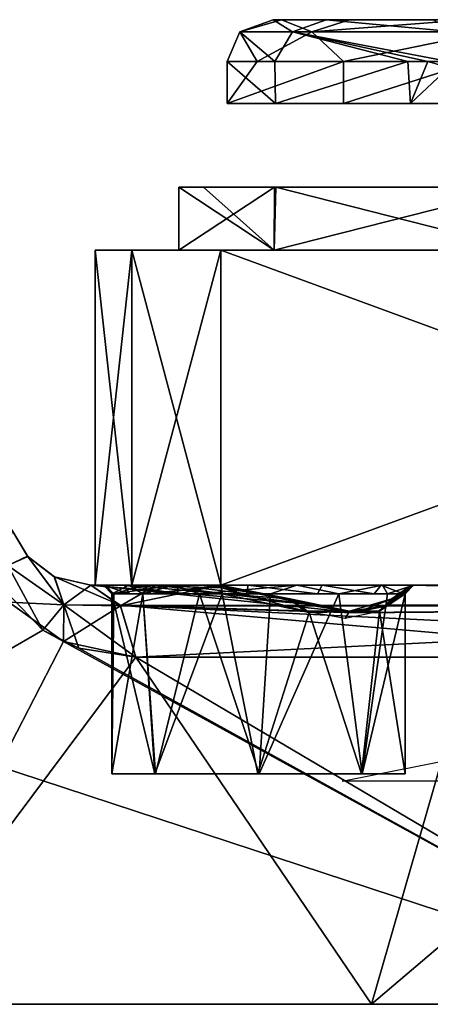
# Model space of a CAD drawing. Header units: inches. Extents: x -5.2 to 5.1, y -2.7 to 6.1.
# Tile 68 of 72: x 1.862 to 2.248, y 5.054 to 5.979. Entities that reach past the tile are written whole.
import ezdxf

# ---------------------------------------------------------------- set-up
doc = ezdxf.new("R2010")
doc.units = ezdxf.units.IN
doc.header["$LTSCALE"] = 52.148148
doc.header["$MEASUREMENT"] = 0
for name, color, linetype in [('397', 7, 'CONTINUOUS'), ('401', 7, 'CONTINUOUS'), ('402', 7, 'CONTINUOUS'), ('403', 7, 'CONTINUOUS'), ('404', 7, 'CONTINUOUS'), ('405', 7, 'CONTINUOUS'), ('412', 7, 'CONTINUOUS'), ('413', 7, 'CONTINUOUS'), ('414', 7, 'CONTINUOUS'), ('419', 7, 'CONTINUOUS'), ('420', 7, 'CONTINUOUS'), ('447', 7, 'CONTINUOUS'), ('452', 7, 'CONTINUOUS'), ('453', 7, 'CONTINUOUS'), ('454', 7, 'CONTINUOUS'), ('585', 7, 'CONTINUOUS'), ('586', 7, 'CONTINUOUS'), ('587', 7, 'CONTINUOUS'), ('591', 7, 'CONTINUOUS'), ('593', 7, 'CONTINUOUS'), ('609', 7, 'CONTINUOUS'), ('611', 7, 'CONTINUOUS'), ('612', 7, 'CONTINUOUS'), ('817', 7, 'CONTINUOUS'), ('819', 7, 'CONTINUOUS'), ('820', 7, 'CONTINUOUS'), ('821', 7, 'CONTINUOUS'), ('822', 7, 'CONTINUOUS'), ('823', 7, 'CONTINUOUS')]:
    doc.layers.add(name, color=color, linetype=linetype)

msp = doc.modelspace()

# ---------------------------------------------------------------- linework, layer by layer
at = {"layer": '397', "linetype": 'Continuous'}
for points in [[(1.90356, 5.39476, -3.10415), (1.72766, 5.05394, -3.26102), (1.8521, 5.43189, -3.12891), (1.90356, 5.39476, -3.10415)], [(1.9713, 5.38011, -3.06408), (1.72766, 5.05394, -3.26102), (1.90356, 5.39476, -3.10415), (1.9713, 5.38011, -3.06408)], [(2.1929, 5.05394, -2.96818), (1.72766, 5.05394, -3.26102), (1.9713, 5.38011, -3.06408), (2.1929, 5.05394, -2.96818)], [(2.28684, 5.38011, -2.83637), (2.1929, 5.05394, -2.96818), (1.9713, 5.38011, -3.06408), (2.28684, 5.38011, -2.83637)], [(2.60949, 5.05394, -2.60949), (2.1929, 5.05394, -2.96818), (2.5763, 5.38011, -2.5763), (2.60949, 5.05394, -2.60949)], [(2.5763, 5.38011, -2.5763), (2.1929, 5.05394, -2.96818), (2.28684, 5.38011, -2.83637), (2.5763, 5.38011, -2.5763)]]:
    msp.add_3dface(points, dxfattribs=at)
at = {"layer": '401', "linetype": 'Continuous'}
for points in [[(1.92913, 5.44764, -2.99854), (1.99033, 5.44764, -2.95827), (1.95705, 5.42837, -3.04194), (1.92913, 5.44764, -2.99854)], [(2.05068, 5.44764, -2.91676), (2.13854, 5.42852, -2.917), (1.95705, 5.42837, -3.04194), (2.05068, 5.44764, -2.91676)], [(1.99033, 5.44764, -2.95827), (2.05068, 5.44764, -2.91676), (1.95705, 5.42837, -3.04194), (1.99033, 5.44764, -2.95827)], [(2.20921, 5.4292, -2.86283), (2.2322, 5.44764, -2.78029), (2.94635, 5.4284, -2.09814), (2.20921, 5.4292, -2.86283)], [(2.94635, 5.4284, -2.09814), (2.2322, 5.44764, -2.78029), (2.96888, 5.44764, -1.97446), (2.94635, 5.4284, -2.09814)], [(2.13854, 5.42852, -2.917), (2.1782, 5.42193, -2.89597), (1.95705, 5.42837, -3.04194), (2.13854, 5.42852, -2.917)], [(2.94635, 5.4284, -2.09814), (1.9713, 5.38011, -3.06408), (1.95705, 5.42837, -3.04194), (2.94635, 5.4284, -2.09814)], [(1.95705, 5.42837, -3.04194), (2.1782, 5.42193, -2.89597), (2.94635, 5.4284, -2.09814), (1.95705, 5.42837, -3.04194)], [(2.28684, 5.38011, -2.83637), (1.9713, 5.38011, -3.06408), (2.94635, 5.4284, -2.09814), (2.28684, 5.38011, -2.83637)], [(2.1782, 5.42193, -2.89597), (2.20921, 5.4292, -2.86283), (2.94635, 5.4284, -2.09814), (2.1782, 5.42193, -2.89597)]]:
    msp.add_3dface(points, dxfattribs=at)
at = {"layer": '402', "linetype": 'Continuous'}
for points in [[(2.13854, 5.42852, -2.917), (2.05068, 5.44764, -2.91676), (2.11598, 5.43502, -2.91462), (2.13854, 5.42852, -2.917)], [(2.11598, 5.43502, -2.91462), (2.05068, 5.44764, -2.91676), (2.05203, 5.44542, -2.91145), (2.11598, 5.43502, -2.91462)], [(2.11598, 5.43502, -2.91462), (2.05203, 5.44542, -2.91145), (2.13435, 5.42209, -2.90485), (2.11598, 5.43502, -2.91462)], [(2.05262, 5.43976, -2.90913), (2.13435, 5.42209, -2.90485), (2.05203, 5.44542, -2.91145), (2.05262, 5.43976, -2.90913)], [(2.2322, 5.44764, -2.78029), (2.20921, 5.4292, -2.86283), (2.2288, 5.44686, -2.78018), (2.2322, 5.44764, -2.78029)], [(2.2288, 5.44686, -2.78018), (2.20921, 5.4292, -2.86283), (2.21201, 5.43503, -2.84242), (2.2288, 5.44686, -2.78018)], [(2.2288, 5.44686, -2.78018), (2.21201, 5.43503, -2.84242), (2.22433, 5.43976, -2.78004), (2.2288, 5.44686, -2.78018)], [(2.172, 5.42339, -2.88915), (2.13854, 5.42852, -2.917), (2.11598, 5.43502, -2.91462), (2.172, 5.42339, -2.88915)], [(2.172, 5.42339, -2.88915), (2.11598, 5.43502, -2.91462), (2.13435, 5.42209, -2.90485), (2.172, 5.42339, -2.88915)], [(2.21201, 5.43503, -2.84242), (2.1782, 5.42193, -2.89597), (2.172, 5.42339, -2.88915), (2.21201, 5.43503, -2.84242)], [(2.21201, 5.43503, -2.84242), (2.172, 5.42339, -2.88915), (2.2003, 5.42337, -2.85346), (2.21201, 5.43503, -2.84242)], [(2.20921, 5.4292, -2.86283), (2.1782, 5.42193, -2.89597), (2.21201, 5.43503, -2.84242), (2.20921, 5.4292, -2.86283)], [(2.22433, 5.43976, -2.78004), (2.21201, 5.43503, -2.84242), (2.2003, 5.42337, -2.85346), (2.22433, 5.43976, -2.78004)], [(2.2003, 5.42337, -2.85346), (2.172, 5.42339, -2.88915), (2.13435, 5.42209, -2.90485), (2.2003, 5.42337, -2.85346)], [(2.1782, 5.42193, -2.89597), (2.13854, 5.42852, -2.917), (2.172, 5.42339, -2.88915), (2.1782, 5.42193, -2.89597)]]:
    msp.add_3dface(points, dxfattribs=at)
at = {"layer": '403', "linetype": 'Continuous'}
for points in [[(1.94291, 5.44764, -2.75173), (2.00699, 5.44764, -2.65365), (1.95068, 5.43976, -2.75302), (1.94291, 5.44764, -2.75173)], [(1.96466, 5.44764, -2.85522), (1.94291, 5.44764, -2.75173), (1.94882, 5.43976, -2.77559), (1.96466, 5.44764, -2.85522)], [(1.94882, 5.43976, -2.77559), (1.94291, 5.44764, -2.75173), (1.94928, 5.43976, -2.76426), (1.94882, 5.43976, -2.77559)], [(1.94928, 5.43976, -2.76426), (1.94291, 5.44764, -2.75173), (1.95068, 5.43976, -2.75302), (1.94928, 5.43976, -2.76426)], [(1.97782, 5.43976, -2.86016), (1.96466, 5.44764, -2.85522), (1.94882, 5.43976, -2.77559), (1.97782, 5.43976, -2.86016)], [(1.95068, 5.43976, -2.75302), (2.00699, 5.44764, -2.65365), (1.97782, 5.43976, -2.69103), (1.95068, 5.43976, -2.75302)], [(2.05203, 5.44542, -2.91145), (2.05068, 5.44764, -2.91676), (1.96466, 5.44764, -2.85522), (2.05203, 5.44542, -2.91145)], [(2.05262, 5.43976, -2.90913), (2.05203, 5.44542, -2.91145), (1.96466, 5.44764, -2.85522), (2.05262, 5.43976, -2.90913)], [(2.05262, 5.43976, -2.90913), (1.96466, 5.44764, -2.85522), (1.97782, 5.43976, -2.86016), (2.05262, 5.43976, -2.90913)], [(1.97782, 5.43976, -2.69103), (2.00699, 5.44764, -2.65365), (2.03119, 5.43976, -2.64943), (1.97782, 5.43976, -2.69103)], [(2.00699, 5.44764, -2.65365), (2.12254, 5.44764, -2.63442), (2.03119, 5.43976, -2.64943), (2.00699, 5.44764, -2.65365)], [(2.03119, 5.43976, -2.64943), (2.12254, 5.44764, -2.63442), (2.09794, 5.43976, -2.63826), (2.03119, 5.43976, -2.64943)], [(2.09794, 5.43976, -2.63826), (2.12254, 5.44764, -2.63442), (2.16195, 5.43976, -2.66021), (2.09794, 5.43976, -2.63826)], [(2.16195, 5.43976, -2.66021), (2.12254, 5.44764, -2.63442), (2.20305, 5.44764, -2.68806), (2.16195, 5.43976, -2.66021)], [(2.20779, 5.43976, -2.70999), (2.16195, 5.43976, -2.66021), (2.20305, 5.44764, -2.68806), (2.20779, 5.43976, -2.70999)], [(2.2322, 5.44764, -2.78029), (2.20779, 5.43976, -2.70999), (2.20305, 5.44764, -2.68806), (2.2322, 5.44764, -2.78029)], [(2.20779, 5.43976, -2.70999), (2.2322, 5.44764, -2.78029), (2.22441, 5.43976, -2.77559), (2.20779, 5.43976, -2.70999)], [(2.2288, 5.44686, -2.78018), (2.22433, 5.43976, -2.78004), (2.22441, 5.43976, -2.77559), (2.2288, 5.44686, -2.78018)], [(2.2322, 5.44764, -2.78029), (2.2288, 5.44686, -2.78018), (2.22441, 5.43976, -2.77559), (2.2322, 5.44764, -2.78029)]]:
    msp.add_3dface(points, dxfattribs=at)
at = {"layer": '404', "linetype": 'Continuous'}
for points in [[(1.99033, 5.44764, -2.95827), (1.92913, 5.44764, -2.99854), (1.96466, 5.44764, -2.85522), (1.99033, 5.44764, -2.95827)], [(1.92913, 5.44764, -2.99854), (1.94291, 5.44764, -2.75173), (1.96466, 5.44764, -2.85522), (1.92913, 5.44764, -2.99854)], [(1.94291, 5.44764, -2.75173), (1.92913, 5.44764, -2.99854), (1.92913, 5.44764, 2.99854), (1.94291, 5.44764, -2.75173)], [(2.12254, 5.44764, -2.63442), (2.00699, 5.44764, -2.65365), (1.92913, 5.44764, 2.99854), (2.12254, 5.44764, -2.63442)], [(1.94102, 5.44764, 2.77089), (2.12254, 5.44764, -2.63442), (1.92913, 5.44764, 2.99854), (1.94102, 5.44764, 2.77089)], [(2.00699, 5.44764, -2.65365), (1.94291, 5.44764, -2.75173), (1.92913, 5.44764, 2.99854), (2.00699, 5.44764, -2.65365)], [(1.94126, 5.44764, 2.78522), (1.94102, 5.44764, 2.77089), (1.92913, 5.44764, 2.99854), (1.94126, 5.44764, 2.78522)], [(1.94291, 5.44764, 2.79946), (1.94126, 5.44764, 2.78522), (1.92913, 5.44764, 2.99854), (1.94291, 5.44764, 2.79946)], [(1.97934, 5.44764, 2.87414), (1.94291, 5.44764, 2.79946), (1.92913, 5.44764, 2.99854), (1.97934, 5.44764, 2.87414)], [(2.05068, 5.44764, 2.91676), (1.97934, 5.44764, 2.87414), (1.92913, 5.44764, 2.99854), (2.05068, 5.44764, 2.91676)], [(1.99033, 5.44764, 2.95827), (2.05068, 5.44764, 2.91676), (1.92913, 5.44764, 2.99854), (1.99033, 5.44764, 2.95827)], [(2.96888, 5.44764, -1.97446), (2.12254, 5.44764, -2.63442), (1.94102, 5.44764, 2.77089), (2.96888, 5.44764, -1.97446)], [(1.96062, 5.44764, 2.70256), (2.96888, 5.44764, -1.97446), (1.94102, 5.44764, 2.77089), (1.96062, 5.44764, 2.70256)], [(3.21252, 5.44764, -0.96829), (2.96888, 5.44764, -1.97446), (1.96062, 5.44764, 2.70256), (3.21252, 5.44764, -0.96829)], [(3.18307, 5.44764, -0.85409), (3.21252, 5.44764, -0.96829), (1.96062, 5.44764, 2.70256), (3.18307, 5.44764, -0.85409)], [(3.19807, 5.44764, -0.80973), (3.18307, 5.44764, -0.85409), (1.96062, 5.44764, 2.70256), (3.19807, 5.44764, -0.80973)], [(3.22636, 5.44764, -0.77241), (3.19807, 5.44764, -0.80973), (1.96062, 5.44764, 2.70256), (3.22636, 5.44764, -0.77241)], [(3.28951, 5.44764, -0.73717), (3.22636, 5.44764, -0.77241), (1.96062, 5.44764, 2.70256), (3.28951, 5.44764, -0.73717)], [(3.36139, 5.44764, -0.73646), (3.28951, 5.44764, -0.73717), (1.96062, 5.44764, 2.70256), (3.36139, 5.44764, -0.73646)], [(3.18917, 5.44764, 0.83025), (3.36139, 5.44764, -0.73646), (1.96062, 5.44764, 2.70256), (3.18917, 5.44764, 0.83025)], [(3.18307, 5.44764, 0.90182), (3.18917, 5.44764, 0.83025), (1.96062, 5.44764, 2.70256), (3.18307, 5.44764, 0.90182)], [(3.18554, 5.44764, 0.91363), (3.18307, 5.44764, 0.90182), (1.96062, 5.44764, 2.70256), (3.18554, 5.44764, 0.91363)], [(3.18897, 5.44764, 0.9252), (3.18554, 5.44764, 0.91363), (1.96062, 5.44764, 2.70256), (3.18897, 5.44764, 0.9252)], [(3.2287, 5.44764, 0.98561), (3.18897, 5.44764, 0.9252), (1.96062, 5.44764, 2.70256), (3.2287, 5.44764, 0.98561)], [(3.29214, 5.44764, 1.01944), (3.2287, 5.44764, 0.98561), (1.96062, 5.44764, 2.70256), (3.29214, 5.44764, 1.01944)], [(2.00984, 5.44764, 2.65179), (3.29214, 5.44764, 1.01944), (1.96062, 5.44764, 2.70256), (2.00984, 5.44764, 2.65179)], [(2.05068, 5.44764, -2.91676), (1.99033, 5.44764, -2.95827), (1.96466, 5.44764, -2.85522), (2.05068, 5.44764, -2.91676)], [(2.96888, 5.44764, 1.97446), (3.29214, 5.44764, 1.01944), (2.00984, 5.44764, 2.65179), (2.96888, 5.44764, 1.97446)], [(2.07699, 5.44764, 2.63028), (2.96888, 5.44764, 1.97446), (2.00984, 5.44764, 2.65179), (2.07699, 5.44764, 2.63028)], [(2.14639, 5.44764, 2.64275), (2.96888, 5.44764, 1.97446), (2.07699, 5.44764, 2.63028), (2.14639, 5.44764, 2.64275)], [(2.12254, 5.44764, -2.63442), (2.96888, 5.44764, -1.97446), (2.20305, 5.44764, -2.68806), (2.12254, 5.44764, -2.63442)], [(2.20188, 5.44764, 2.68658), (2.96888, 5.44764, 1.97446), (2.14639, 5.44764, 2.64275), (2.20188, 5.44764, 2.68658)], [(2.23031, 5.44764, 2.75173), (2.96888, 5.44764, 1.97446), (2.20188, 5.44764, 2.68658), (2.23031, 5.44764, 2.75173)], [(2.96888, 5.44764, -1.97446), (2.2322, 5.44764, -2.78029), (2.20305, 5.44764, -2.68806), (2.96888, 5.44764, -1.97446)], [(2.23196, 5.44764, 2.76596), (2.96888, 5.44764, 1.97446), (2.23031, 5.44764, 2.75173), (2.23196, 5.44764, 2.76596)], [(2.2322, 5.44764, 2.78029), (2.96888, 5.44764, 1.97446), (2.23196, 5.44764, 2.76596), (2.2322, 5.44764, 2.78029)]]:
    msp.add_3dface(points, dxfattribs=at)
at = {"layer": '405', "linetype": 'Continuous'}
for points in [[(1.86977, 5.47464, 3.06265), (1.85502, 5.49977, -3.07154), (1.85498, 5.49989, 3.07155), (1.86977, 5.47464, 3.06265)], [(1.8695, 5.47496, -3.06287), (1.85502, 5.49977, -3.07154), (1.86977, 5.47464, 3.06265), (1.8695, 5.47496, -3.06287)], [(1.89465, 5.45559, -3.03911), (1.8695, 5.47496, -3.06287), (1.86977, 5.47464, 3.06265), (1.89465, 5.45559, -3.03911)], [(1.89486, 5.45549, 3.03889), (1.89465, 5.45559, -3.03911), (1.86977, 5.47464, 3.06265), (1.89486, 5.45549, 3.03889)], [(1.92913, 5.44764, 2.99854), (1.92913, 5.44764, -2.99854), (1.89465, 5.45559, -3.03911), (1.92913, 5.44764, 2.99854)], [(1.92913, 5.44764, 2.99854), (1.89465, 5.45559, -3.03911), (1.89486, 5.45549, 3.03889), (1.92913, 5.44764, 2.99854)]]:
    msp.add_3dface(points, dxfattribs=at)
at = {"layer": '412', "linetype": 'Continuous'}
for points in [[(1.88391, 5.4056, 3.11429), (1.83071, 5.46101, 3.13663), (1.72781, 5.31539, 3.21822), (1.88391, 5.4056, 3.11429)], [(2.52276, 5.05394, 2.69343), (1.88391, 5.4056, 3.11429), (1.72781, 5.31539, 3.21822), (2.52276, 5.05394, 2.69343)], [(1.91783, 5.38863, 3.09639), (1.88391, 5.4056, 3.11429), (2.52276, 5.05394, 2.69343), (1.91783, 5.38863, 3.09639)], [(1.9713, 5.38011, 3.06408), (1.91783, 5.38863, 3.09639), (2.52276, 5.05394, 2.69343), (1.9713, 5.38011, 3.06408)], [(2.5149, 5.38011, 2.63627), (1.9713, 5.38011, 3.06408), (2.52276, 5.05394, 2.69343), (2.5149, 5.38011, 2.63627)], [(1.72766, 5.05394, 3.26102), (2.52276, 5.05394, 2.69343), (1.72781, 5.31539, 3.21822), (1.72766, 5.05394, 3.26102)]]:
    msp.add_3dface(points, dxfattribs=at)
at = {"layer": '413', "linetype": 'Continuous'}
for points in [[(1.86977, 5.47464, 3.06265), (1.85498, 5.49989, 3.07155), (1.85124, 5.4663, 3.1186), (1.86977, 5.47464, 3.06265)], [(1.86977, 5.47464, 3.06265), (1.85124, 5.4663, 3.1186), (1.90382, 5.42924, 3.08739), (1.86977, 5.47464, 3.06265)], [(1.89486, 5.45549, 3.03889), (1.86977, 5.47464, 3.06265), (1.90382, 5.42924, 3.08739), (1.89486, 5.45549, 3.03889)], [(1.83071, 5.46101, 3.13663), (1.88391, 5.4056, 3.11429), (1.85124, 5.4663, 3.1186), (1.83071, 5.46101, 3.13663)], [(1.85124, 5.4663, 3.1186), (1.88391, 5.4056, 3.11429), (1.90382, 5.42924, 3.08739), (1.85124, 5.4663, 3.1186)], [(1.92913, 5.44764, 2.99854), (1.89486, 5.45549, 3.03889), (1.95666, 5.42899, 3.04133), (1.92913, 5.44764, 2.99854)], [(1.89486, 5.45549, 3.03889), (1.90382, 5.42924, 3.08739), (1.95666, 5.42899, 3.04133), (1.89486, 5.45549, 3.03889)], [(1.88391, 5.4056, 3.11429), (1.91783, 5.38863, 3.09639), (1.90382, 5.42924, 3.08739), (1.88391, 5.4056, 3.11429)], [(1.91783, 5.38863, 3.09639), (1.9713, 5.38011, 3.06408), (1.90382, 5.42924, 3.08739), (1.91783, 5.38863, 3.09639)], [(1.90382, 5.42924, 3.08739), (1.9713, 5.38011, 3.06408), (1.95666, 5.42899, 3.04133), (1.90382, 5.42924, 3.08739)]]:
    msp.add_3dface(points, dxfattribs=at)
at = {"layer": '414', "linetype": 'Continuous'}
for points in [[(1.99033, 5.44764, 2.95827), (1.92913, 5.44764, 2.99854), (2.1337, 5.42994, 2.91844), (1.99033, 5.44764, 2.95827)], [(1.92913, 5.44764, 2.99854), (1.95666, 5.42899, 3.04133), (2.17522, 5.42203, 2.8981), (1.92913, 5.44764, 2.99854)], [(2.1337, 5.42994, 2.91844), (1.92913, 5.44764, 2.99854), (2.17522, 5.42203, 2.8981), (2.1337, 5.42994, 2.91844)], [(2.05068, 5.44764, 2.91676), (1.99033, 5.44764, 2.95827), (2.1337, 5.42994, 2.91844), (2.05068, 5.44764, 2.91676)], [(2.94635, 5.42841, 2.09812), (2.2322, 5.44764, 2.78029), (2.20789, 5.42848, 2.86492), (2.94635, 5.42841, 2.09812)], [(2.96888, 5.44764, 1.97446), (2.2322, 5.44764, 2.78029), (2.94635, 5.42841, 2.09812), (2.96888, 5.44764, 1.97446)], [(1.9713, 5.38011, 3.06408), (2.5149, 5.38011, 2.63627), (1.95666, 5.42899, 3.04133), (1.9713, 5.38011, 3.06408)], [(2.5149, 5.38011, 2.63627), (2.96784, 5.38011, 2.11342), (1.95666, 5.42899, 3.04133), (2.5149, 5.38011, 2.63627)], [(1.95666, 5.42899, 3.04133), (2.96784, 5.38011, 2.11342), (2.94635, 5.42841, 2.09812), (1.95666, 5.42899, 3.04133)], [(1.95666, 5.42899, 3.04133), (2.94635, 5.42841, 2.09812), (2.17522, 5.42203, 2.8981), (1.95666, 5.42899, 3.04133)], [(2.17522, 5.42203, 2.8981), (2.94635, 5.42841, 2.09812), (2.20789, 5.42848, 2.86492), (2.17522, 5.42203, 2.8981)]]:
    msp.add_3dface(points, dxfattribs=at)
at = {"layer": '419', "linetype": 'Continuous'}
for points in [[(2.05068, 5.44764, 2.91676), (2.1337, 5.42994, 2.91844), (2.05152, 5.44686, 2.91345), (2.05068, 5.44764, 2.91676)], [(2.05152, 5.44686, 2.91345), (2.1337, 5.42994, 2.91844), (2.11598, 5.43502, 2.91462), (2.05152, 5.44686, 2.91345)], [(2.05152, 5.44686, 2.91345), (2.11598, 5.43502, 2.91462), (2.05262, 5.43976, 2.90913), (2.05152, 5.44686, 2.91345)], [(2.212, 5.43502, 2.84243), (2.22673, 5.44542, 2.78012), (2.1986, 5.42259, 2.85588), (2.212, 5.43502, 2.84243)], [(2.22433, 5.43976, 2.78004), (2.1986, 5.42259, 2.85588), (2.22673, 5.44542, 2.78012), (2.22433, 5.43976, 2.78004)], [(2.20789, 5.42848, 2.86492), (2.2322, 5.44764, 2.78029), (2.212, 5.43502, 2.84243), (2.20789, 5.42848, 2.86492)], [(2.212, 5.43502, 2.84243), (2.2322, 5.44764, 2.78029), (2.22673, 5.44542, 2.78012), (2.212, 5.43502, 2.84243)], [(2.05262, 5.43976, 2.90913), (2.11598, 5.43502, 2.91462), (2.12997, 5.42333, 2.90639), (2.05262, 5.43976, 2.90913)], [(2.1337, 5.42994, 2.91844), (2.17522, 5.42203, 2.8981), (2.11598, 5.43502, 2.91462), (2.1337, 5.42994, 2.91844)], [(2.11598, 5.43502, 2.91462), (2.17522, 5.42203, 2.8981), (2.17199, 5.42338, 2.88916), (2.11598, 5.43502, 2.91462)], [(2.11598, 5.43502, 2.91462), (2.17199, 5.42338, 2.88916), (2.12997, 5.42333, 2.90639), (2.11598, 5.43502, 2.91462)], [(2.17199, 5.42338, 2.88916), (2.20789, 5.42848, 2.86492), (2.212, 5.43502, 2.84243), (2.17199, 5.42338, 2.88916)], [(2.17199, 5.42338, 2.88916), (2.212, 5.43502, 2.84243), (2.1986, 5.42259, 2.85588), (2.17199, 5.42338, 2.88916)], [(2.12997, 5.42333, 2.90639), (2.17199, 5.42338, 2.88916), (2.168, 5.41653, 2.88679), (2.12997, 5.42333, 2.90639)], [(2.168, 5.41653, 2.88679), (2.17199, 5.42338, 2.88916), (2.1986, 5.42259, 2.85588), (2.168, 5.41653, 2.88679)], [(2.17522, 5.42203, 2.8981), (2.20789, 5.42848, 2.86492), (2.17199, 5.42338, 2.88916), (2.17522, 5.42203, 2.8981)]]:
    msp.add_3dface(points, dxfattribs=at)
at = {"layer": '420', "linetype": 'Continuous'}
for points in [[(1.96062, 5.44764, 2.70256), (1.94102, 5.44764, 2.77089), (1.96543, 5.43976, 2.70999), (1.96062, 5.44764, 2.70256)], [(1.94102, 5.44764, 2.77089), (1.94126, 5.44764, 2.78522), (1.94882, 5.43976, 2.77559), (1.94102, 5.44764, 2.77089)], [(1.96543, 5.43976, 2.70999), (1.94102, 5.44764, 2.77089), (1.94882, 5.43976, 2.77559), (1.96543, 5.43976, 2.70999)], [(1.94126, 5.44764, 2.78522), (1.94291, 5.44764, 2.79946), (1.94928, 5.43976, 2.78692), (1.94126, 5.44764, 2.78522)], [(1.94882, 5.43976, 2.77559), (1.94126, 5.44764, 2.78522), (1.94928, 5.43976, 2.78692), (1.94882, 5.43976, 2.77559)], [(1.94291, 5.44764, 2.79946), (1.97934, 5.44764, 2.87414), (1.95068, 5.43976, 2.79817), (1.94291, 5.44764, 2.79946)], [(1.94928, 5.43976, 2.78692), (1.94291, 5.44764, 2.79946), (1.95068, 5.43976, 2.79817), (1.94928, 5.43976, 2.78692)], [(1.95068, 5.43976, 2.79817), (1.97934, 5.44764, 2.87414), (1.98514, 5.43976, 2.86882), (1.95068, 5.43976, 2.79817)], [(2.00984, 5.44764, 2.65179), (1.96062, 5.44764, 2.70256), (2.01127, 5.43976, 2.66021), (2.00984, 5.44764, 2.65179)], [(2.01127, 5.43976, 2.66021), (1.96062, 5.44764, 2.70256), (1.96543, 5.43976, 2.70999), (2.01127, 5.43976, 2.66021)], [(1.97934, 5.44764, 2.87414), (2.05068, 5.44764, 2.91676), (1.98514, 5.43976, 2.86882), (1.97934, 5.44764, 2.87414)], [(2.05068, 5.44764, 2.91676), (2.05152, 5.44686, 2.91345), (1.98514, 5.43976, 2.86882), (2.05068, 5.44764, 2.91676)], [(2.05152, 5.44686, 2.91345), (2.05262, 5.43976, 2.90913), (1.98514, 5.43976, 2.86882), (2.05152, 5.44686, 2.91345)], [(2.07699, 5.44764, 2.63028), (2.00984, 5.44764, 2.65179), (2.07529, 5.43976, 2.63826), (2.07699, 5.44764, 2.63028)], [(2.07529, 5.43976, 2.63826), (2.00984, 5.44764, 2.65179), (2.01127, 5.43976, 2.66021), (2.07529, 5.43976, 2.63826)], [(2.14203, 5.43976, 2.64943), (2.07699, 5.44764, 2.63028), (2.07529, 5.43976, 2.63826), (2.14203, 5.43976, 2.64943)], [(2.14639, 5.44764, 2.64275), (2.07699, 5.44764, 2.63028), (2.14203, 5.43976, 2.64943), (2.14639, 5.44764, 2.64275)], [(2.19541, 5.43976, 2.69103), (2.14639, 5.44764, 2.64275), (2.14203, 5.43976, 2.64943), (2.19541, 5.43976, 2.69103)], [(2.20188, 5.44764, 2.68658), (2.14639, 5.44764, 2.64275), (2.19541, 5.43976, 2.69103), (2.20188, 5.44764, 2.68658)], [(2.22254, 5.43976, 2.75302), (2.20188, 5.44764, 2.68658), (2.19541, 5.43976, 2.69103), (2.22254, 5.43976, 2.75302)], [(2.23031, 5.44764, 2.75173), (2.20188, 5.44764, 2.68658), (2.22254, 5.43976, 2.75302), (2.23031, 5.44764, 2.75173)], [(2.22394, 5.43976, 2.76426), (2.23031, 5.44764, 2.75173), (2.22254, 5.43976, 2.75302), (2.22394, 5.43976, 2.76426)], [(2.23196, 5.44764, 2.76596), (2.23031, 5.44764, 2.75173), (2.22394, 5.43976, 2.76426), (2.23196, 5.44764, 2.76596)], [(2.22441, 5.43976, 2.77559), (2.23196, 5.44764, 2.76596), (2.22394, 5.43976, 2.76426), (2.22441, 5.43976, 2.77559)], [(2.23196, 5.44764, 2.76596), (2.22433, 5.43976, 2.78004), (2.22673, 5.44542, 2.78012), (2.23196, 5.44764, 2.76596)], [(2.22433, 5.43976, 2.78004), (2.23196, 5.44764, 2.76596), (2.22441, 5.43976, 2.77559), (2.22433, 5.43976, 2.78004)], [(2.2322, 5.44764, 2.78029), (2.23196, 5.44764, 2.76596), (2.22673, 5.44542, 2.78012), (2.2322, 5.44764, 2.78029)]]:
    msp.add_3dface(points, dxfattribs=at)
at = {"layer": '447', "linetype": 'Continuous'}
for points in [[(1.85502, 5.49977, -3.07154), (1.8695, 5.47496, -3.06287), (1.85125, 5.46631, -3.11859), (1.85502, 5.49977, -3.07154)], [(1.8695, 5.47496, -3.06287), (1.90382, 5.42926, -3.08737), (1.85125, 5.46631, -3.11859), (1.8695, 5.47496, -3.06287)], [(1.8695, 5.47496, -3.06287), (1.89465, 5.45559, -3.03911), (1.90382, 5.42926, -3.08737), (1.8695, 5.47496, -3.06287)], [(1.90382, 5.42926, -3.08737), (1.8521, 5.43189, -3.12891), (1.85125, 5.46631, -3.11859), (1.90382, 5.42926, -3.08737)], [(1.89465, 5.45559, -3.03911), (1.92913, 5.44764, -2.99854), (1.90382, 5.42926, -3.08737), (1.89465, 5.45559, -3.03911)], [(1.92913, 5.44764, -2.99854), (1.95705, 5.42837, -3.04194), (1.90382, 5.42926, -3.08737), (1.92913, 5.44764, -2.99854)], [(1.90356, 5.39476, -3.10415), (1.8521, 5.43189, -3.12891), (1.90382, 5.42926, -3.08737), (1.90356, 5.39476, -3.10415)], [(1.95705, 5.42837, -3.04194), (1.90356, 5.39476, -3.10415), (1.90382, 5.42926, -3.08737), (1.95705, 5.42837, -3.04194)], [(1.9713, 5.38011, -3.06408), (1.90356, 5.39476, -3.10415), (1.95705, 5.42837, -3.04194), (1.9713, 5.38011, -3.06408)]]:
    msp.add_3dface(points, dxfattribs=at)
at = {"layer": '452', "linetype": 'Continuous'}
for points in [[(1.97782, 5.43976, -2.86016), (1.94882, 5.43976, -2.77559), (1.98914, 5.27047, -2.87299), (1.97782, 5.43976, -2.86016)], [(1.98914, 5.27047, -2.87299), (1.94882, 5.43976, -2.77559), (1.94882, 5.27047, -2.77559), (1.98914, 5.27047, -2.87299)], [(2.05262, 5.43976, -2.90913), (1.97782, 5.43976, -2.86016), (1.98914, 5.27047, -2.87299), (2.05262, 5.43976, -2.90913)], [(2.08605, 5.27047, -2.91333), (2.05262, 5.43976, -2.90913), (1.98914, 5.27047, -2.87299), (2.08605, 5.27047, -2.91333)], [(2.13435, 5.42209, -2.90485), (2.05262, 5.43976, -2.90913), (2.08605, 5.27047, -2.91333), (2.13435, 5.42209, -2.90485)], [(2.22433, 5.43976, -2.78004), (2.2003, 5.42337, -2.85346), (2.22441, 5.27047, -2.77559), (2.22433, 5.43976, -2.78004)], [(2.22441, 5.43976, -2.77559), (2.22433, 5.43976, -2.78004), (2.22441, 5.27047, -2.77559), (2.22441, 5.43976, -2.77559)], [(2.18348, 5.27047, -2.87358), (2.13435, 5.42209, -2.90485), (2.08605, 5.27047, -2.91333), (2.18348, 5.27047, -2.87358)], [(2.2003, 5.42337, -2.85346), (2.13435, 5.42209, -2.90485), (2.18348, 5.27047, -2.87358), (2.2003, 5.42337, -2.85346)], [(2.22441, 5.27047, -2.77559), (2.2003, 5.42337, -2.85346), (2.18348, 5.27047, -2.87358), (2.22441, 5.27047, -2.77559)]]:
    msp.add_3dface(points, dxfattribs=at)
at = {"layer": '453', "linetype": 'Continuous'}
for points in [[(1.94882, 5.43976, -2.77559), (1.94928, 5.43976, -2.76426), (1.94882, 5.27047, -2.77559), (1.94882, 5.43976, -2.77559)], [(1.94928, 5.43976, -2.76426), (1.95068, 5.43976, -2.75302), (1.94882, 5.27047, -2.77559), (1.94928, 5.43976, -2.76426)], [(1.95068, 5.43976, -2.75302), (1.97782, 5.43976, -2.69103), (1.94882, 5.27047, -2.77559), (1.95068, 5.43976, -2.75302)], [(1.94882, 5.27047, -2.77559), (1.97782, 5.43976, -2.69103), (1.98974, 5.27047, -2.6776), (1.94882, 5.27047, -2.77559)], [(1.97782, 5.43976, -2.69103), (2.03119, 5.43976, -2.64943), (1.98974, 5.27047, -2.6776), (1.97782, 5.43976, -2.69103)], [(1.98974, 5.27047, -2.6776), (2.03119, 5.43976, -2.64943), (2.08717, 5.27047, -2.63785), (1.98974, 5.27047, -2.6776)], [(2.03119, 5.43976, -2.64943), (2.09794, 5.43976, -2.63826), (2.08717, 5.27047, -2.63785), (2.03119, 5.43976, -2.64943)], [(2.09794, 5.43976, -2.63826), (2.16195, 5.43976, -2.66021), (2.08717, 5.27047, -2.63785), (2.09794, 5.43976, -2.63826)], [(2.08717, 5.27047, -2.63785), (2.16195, 5.43976, -2.66021), (2.18408, 5.27047, -2.67819), (2.08717, 5.27047, -2.63785)], [(2.16195, 5.43976, -2.66021), (2.20779, 5.43976, -2.70999), (2.18408, 5.27047, -2.67819), (2.16195, 5.43976, -2.66021)], [(2.20779, 5.43976, -2.70999), (2.22441, 5.43976, -2.77559), (2.18408, 5.27047, -2.67819), (2.20779, 5.43976, -2.70999)], [(2.22441, 5.43976, -2.77559), (2.22441, 5.27047, -2.77559), (2.18408, 5.27047, -2.67819), (2.22441, 5.43976, -2.77559)]]:
    msp.add_3dface(points, dxfattribs=at)
at = {"layer": '454', "linetype": 'Continuous'}
for points in [[(2.22441, 5.27047, -2.77559), (2.18348, 5.27047, -2.87358), (1.94882, 5.27047, -2.77559), (2.22441, 5.27047, -2.77559)], [(2.22441, 5.27047, -2.77559), (1.94882, 5.27047, -2.77559), (1.98974, 5.27047, -2.6776), (2.22441, 5.27047, -2.77559)], [(2.18348, 5.27047, -2.87358), (1.98914, 5.27047, -2.87299), (1.94882, 5.27047, -2.77559), (2.18348, 5.27047, -2.87358)], [(2.18348, 5.27047, -2.87358), (2.08605, 5.27047, -2.91333), (1.98914, 5.27047, -2.87299), (2.18348, 5.27047, -2.87358)], [(2.22441, 5.27047, -2.77559), (1.98974, 5.27047, -2.6776), (2.18408, 5.27047, -2.67819), (2.22441, 5.27047, -2.77559)], [(1.98974, 5.27047, -2.6776), (2.08717, 5.27047, -2.63785), (2.18408, 5.27047, -2.67819), (1.98974, 5.27047, -2.6776)]]:
    msp.add_3dface(points, dxfattribs=at)
at = {"layer": '585', "linetype": 'Continuous'}
for points in [[(2.10159, 5.82165, -0.27571), (2.01181, 5.82165), (2.03505, 5.82165, 0.1456), (2.10159, 5.82165, -0.27571)], [(2.10286, 5.82165, 0.27743), (2.10159, 5.82165, -0.27571), (2.03505, 5.82165, 0.1456), (2.10286, 5.82165, 0.27743)], [(2.33465, 5.82165, -0.44525), (2.10159, 5.82165, -0.27571), (2.10286, 5.82165, 0.27743), (2.33465, 5.82165, -0.44525)], [(2.33826, 5.82165, 0.44642), (2.33465, 5.82165, -0.44525), (2.10286, 5.82165, 0.27743), (2.33826, 5.82165, 0.44642)]]:
    msp.add_3dface(points, dxfattribs=at)
at = {"layer": '586', "linetype": 'Continuous'}
for points in [[(2.01181, 5.82165), (2.10159, 5.82165, -0.27571), (2.01181, 5.7626), (2.01181, 5.82165)], [(2.01181, 5.7626), (2.10159, 5.82165, -0.27571), (2.10128, 5.7626, -0.27538), (2.01181, 5.7626)], [(2.10159, 5.82165, -0.27571), (2.33465, 5.82165, -0.44525), (2.10128, 5.7626, -0.27538), (2.10159, 5.82165, -0.27571)], [(2.10128, 5.7626, -0.27538), (2.33465, 5.82165, -0.44525), (2.33554, 5.7626, -0.44557), (2.10128, 5.7626, -0.27538)]]:
    msp.add_3dface(points, dxfattribs=at)
at = {"layer": '587', "linetype": 'Continuous'}
for points in [[(2.03505, 5.82165, 0.1456), (2.01181, 5.82165), (2.10128, 5.7626, 0.27538), (2.03505, 5.82165, 0.1456)], [(2.01181, 5.82165), (2.01181, 5.7626), (2.10128, 5.7626, 0.27538), (2.01181, 5.82165)], [(2.10286, 5.82165, 0.27743), (2.03505, 5.82165, 0.1456), (2.10128, 5.7626, 0.27538), (2.10286, 5.82165, 0.27743)], [(2.33554, 5.7626, 0.44557), (2.10286, 5.82165, 0.27743), (2.10128, 5.7626, 0.27538), (2.33554, 5.7626, 0.44557)], [(2.33826, 5.82165, 0.44642), (2.10286, 5.82165, 0.27743), (2.33554, 5.7626, 0.44557), (2.33826, 5.82165, 0.44642)]]:
    msp.add_3dface(points, dxfattribs=at)
at = {"layer": '591', "linetype": 'Continuous'}
for points in [[(2.98239, 5.97913, -0.05428), (2.99428, 5.97913, -0.05661), (2.10039, 5.97913, 0.05485), (2.98239, 5.97913, -0.05428)], [(2.10039, 5.97913, 0.05485), (2.99428, 5.97913, -0.05661), (2.10822, 5.97913, -0.09413), (2.10039, 5.97913, 0.05485)], [(2.97729, 5.97913, -0.04359), (2.98239, 5.97913, -0.05428), (2.10039, 5.97913, 0.05485), (2.97729, 5.97913, -0.04359)], [(2.98271, 5.97913, -0.03305), (2.97729, 5.97913, -0.04359), (2.10039, 5.97913, 0.05485), (2.98271, 5.97913, -0.03305)], [(2.99428, 5.97913, -0.03107), (2.98271, 5.97913, -0.03305), (2.10039, 5.97913, 0.05485), (2.99428, 5.97913, -0.03107)], [(2.99428, 5.97913, 0.03095), (2.99428, 5.97913, -0.03107), (2.10039, 5.97913, 0.05485), (2.99428, 5.97913, 0.03095)], [(2.98239, 5.97913, 0.03328), (2.99428, 5.97913, 0.03095), (2.10039, 5.97913, 0.05485), (2.98239, 5.97913, 0.03328)], [(2.97729, 5.97913, 0.04397), (2.98239, 5.97913, 0.03328), (2.10039, 5.97913, 0.05485), (2.97729, 5.97913, 0.04397)], [(2.98271, 5.97913, 0.05451), (2.97729, 5.97913, 0.04397), (2.10039, 5.97913, 0.05485), (2.98271, 5.97913, 0.05451)], [(2.99428, 5.97913, 0.0565), (2.98271, 5.97913, 0.05451), (2.10039, 5.97913, 0.05485), (2.99428, 5.97913, 0.0565)], [(2.15019, 5.97913, 0.1958), (2.99428, 5.97913, 0.0565), (2.10039, 5.97913, 0.05485), (2.15019, 5.97913, 0.1958)], [(2.10822, 5.97913, -0.09413), (2.87423, 5.97913, -0.18662), (2.17208, 5.97913, -0.22878), (2.10822, 5.97913, -0.09413)], [(2.87333, 5.97913, -0.1818), (2.87423, 5.97913, -0.18662), (2.10822, 5.97913, -0.09413), (2.87333, 5.97913, -0.1818)], [(2.88088, 5.97913, -0.16977), (2.87333, 5.97913, -0.1818), (2.10822, 5.97913, -0.09413), (2.88088, 5.97913, -0.16977)], [(2.97728, 5.97913, -0.11073), (2.88088, 5.97913, -0.16977), (2.10822, 5.97913, -0.09413), (2.97728, 5.97913, -0.11073)], [(2.9826, 5.97913, -0.10131), (2.97728, 5.97913, -0.11073), (2.10822, 5.97913, -0.09413), (2.9826, 5.97913, -0.10131)], [(2.99428, 5.97913, -0.09888), (2.9826, 5.97913, -0.10131), (2.10822, 5.97913, -0.09413), (2.99428, 5.97913, -0.09888)], [(2.99428, 5.97913, -0.05661), (2.99428, 5.97913, -0.09888), (2.10822, 5.97913, -0.09413), (2.99428, 5.97913, -0.05661)], [(2.99428, 5.97913, 0.09888), (2.99428, 5.97913, 0.0565), (2.15019, 5.97913, 0.1958), (2.99428, 5.97913, 0.09888)], [(2.9826, 5.97913, 0.10131), (2.99428, 5.97913, 0.09888), (2.15019, 5.97913, 0.1958), (2.9826, 5.97913, 0.10131)], [(2.97728, 5.97913, 0.11073), (2.9826, 5.97913, 0.10131), (2.15019, 5.97913, 0.1958), (2.97728, 5.97913, 0.11073)], [(2.88088, 5.97913, 0.16977), (2.97728, 5.97913, 0.11073), (2.15019, 5.97913, 0.1958), (2.88088, 5.97913, 0.16977)], [(2.87333, 5.97913, 0.1818), (2.88088, 5.97913, 0.16977), (2.15019, 5.97913, 0.1958), (2.87333, 5.97913, 0.1818)], [(2.87423, 5.97913, 0.18662), (2.87333, 5.97913, 0.1818), (2.15019, 5.97913, 0.1958), (2.87423, 5.97913, 0.18662)], [(2.76909, 5.97913, 0.24752), (2.87423, 5.97913, 0.18662), (2.15019, 5.97913, 0.1958), (2.76909, 5.97913, 0.24752)], [(2.25036, 5.97913, 0.30736), (2.76909, 5.97913, 0.24752), (2.15019, 5.97913, 0.1958), (2.25036, 5.97913, 0.30736)], [(2.76224, 5.97913, -0.2691), (2.70794, 5.97913, -0.30909), (2.17208, 5.97913, -0.22878), (2.76224, 5.97913, -0.2691)], [(2.17208, 5.97913, -0.22878), (2.70794, 5.97913, -0.30909), (2.28248, 5.97913, -0.3289), (2.17208, 5.97913, -0.22878)], [(2.75988, 5.97913, -0.26506), (2.76224, 5.97913, -0.2691), (2.17208, 5.97913, -0.22878), (2.75988, 5.97913, -0.26506)], [(2.75906, 5.97913, -0.26045), (2.75988, 5.97913, -0.26506), (2.17208, 5.97913, -0.22878), (2.75906, 5.97913, -0.26045)], [(2.76829, 5.97913, -0.24775), (2.75906, 5.97913, -0.26045), (2.17208, 5.97913, -0.22878), (2.76829, 5.97913, -0.24775)], [(2.87423, 5.97913, -0.18662), (2.76829, 5.97913, -0.24775), (2.17208, 5.97913, -0.22878), (2.87423, 5.97913, -0.18662)]]:
    msp.add_3dface(points, dxfattribs=at)
at = {"layer": '593', "linetype": 'Continuous'}
for points in [[(2.10039, 5.97913, 0.05485), (2.10822, 5.97913, -0.09413), (2.069, 5.9676, -0.01777), (2.10039, 5.97913, 0.05485)], [(2.1185, 5.9676, 0.19644), (2.10039, 5.97913, 0.05485), (2.069, 5.9676, -0.01777), (2.1185, 5.9676, 0.19644)], [(2.069, 5.9676, -0.01777), (2.10822, 5.97913, -0.09413), (2.1368, 5.9676, -0.22692), (2.069, 5.9676, -0.01777)], [(2.15019, 5.97913, 0.1958), (2.10039, 5.97913, 0.05485), (2.1185, 5.9676, 0.19644), (2.15019, 5.97913, 0.1958)], [(2.10822, 5.97913, -0.09413), (2.17208, 5.97913, -0.22878), (2.1368, 5.9676, -0.22692), (2.10822, 5.97913, -0.09413)], [(2.2712, 5.9676, 0.35463), (2.15019, 5.97913, 0.1958), (2.1185, 5.9676, 0.19644), (2.2712, 5.9676, 0.35463)], [(2.17208, 5.97913, -0.22878), (2.28248, 5.97913, -0.3289), (2.1368, 5.9676, -0.22692), (2.17208, 5.97913, -0.22878)], [(2.1368, 5.9676, -0.22692), (2.28248, 5.97913, -0.3289), (2.30257, 5.9676, -0.37135), (2.1368, 5.9676, -0.22692)], [(2.25036, 5.97913, 0.30736), (2.15019, 5.97913, 0.1958), (2.2712, 5.9676, 0.35463), (2.25036, 5.97913, 0.30736)], [(2.10188, 5.93976, 0.1895), (2.069, 5.9676, -0.01777), (2.05708, 5.93976), (2.10188, 5.93976, 0.1895)], [(2.05708, 5.93976), (2.069, 5.9676, -0.01777), (2.08536, 5.93976, -0.1521), (2.05708, 5.93976)], [(2.1185, 5.9676, 0.19644), (2.069, 5.9676, -0.01777), (2.10188, 5.93976, 0.1895), (2.1185, 5.9676, 0.19644)], [(2.069, 5.9676, -0.01777), (2.1368, 5.9676, -0.22692), (2.08536, 5.93976, -0.1521), (2.069, 5.9676, -0.01777)], [(2.08536, 5.93976, -0.1521), (2.1368, 5.9676, -0.22692), (2.1664, 5.93976, -0.28387), (2.08536, 5.93976, -0.1521)], [(2.22678, 5.93976, 0.33888), (2.1185, 5.9676, 0.19644), (2.10188, 5.93976, 0.1895), (2.22678, 5.93976, 0.33888)], [(2.2712, 5.9676, 0.35463), (2.1185, 5.9676, 0.19644), (2.26534, 5.93976, 0.36457), (2.2712, 5.9676, 0.35463)], [(2.26534, 5.93976, 0.36457), (2.1185, 5.9676, 0.19644), (2.24571, 5.93976, 0.35225), (2.26534, 5.93976, 0.36457)], [(2.24571, 5.93976, 0.35225), (2.1185, 5.9676, 0.19644), (2.22678, 5.93976, 0.33888), (2.24571, 5.93976, 0.35225)], [(2.1368, 5.9676, -0.22692), (2.30257, 5.9676, -0.37135), (2.1664, 5.93976, -0.28387), (2.1368, 5.9676, -0.22692)], [(2.1664, 5.93976, -0.28387), (2.30257, 5.9676, -0.37135), (2.28939, 5.93976, -0.37772), (2.1664, 5.93976, -0.28387)]]:
    msp.add_3dface(points, dxfattribs=at)
at = {"layer": '609', "linetype": 'Continuous'}
for points in [[(2.10188, 5.93976, 0.1895), (2.05708, 5.93976), (2.1026, 5.90039, 0.19092), (2.10188, 5.93976, 0.1895)], [(2.05708, 5.93976), (2.08536, 5.93976, -0.1521), (2.05708, 5.90039), (2.05708, 5.93976)], [(2.1026, 5.90039, 0.19092), (2.05708, 5.93976), (2.05708, 5.90039), (2.1026, 5.90039, 0.19092)], [(2.08536, 5.93976, -0.1521), (2.1664, 5.93976, -0.28387), (2.05708, 5.90039), (2.08536, 5.93976, -0.1521)], [(2.05708, 5.90039), (2.1664, 5.93976, -0.28387), (2.16662, 5.90039, -0.28412), (2.05708, 5.90039)], [(2.22678, 5.93976, 0.33888), (2.10188, 5.93976, 0.1895), (2.1026, 5.90039, 0.19092), (2.22678, 5.93976, 0.33888)], [(2.22934, 5.90039, 0.34079), (2.22678, 5.93976, 0.33888), (2.1026, 5.90039, 0.19092), (2.22934, 5.90039, 0.34079)], [(2.1664, 5.93976, -0.28387), (2.28939, 5.93976, -0.37772), (2.16662, 5.90039, -0.28412), (2.1664, 5.93976, -0.28387)], [(2.16662, 5.90039, -0.28412), (2.28939, 5.93976, -0.37772), (2.43757, 5.90039, -0.42106), (2.16662, 5.90039, -0.28412)], [(2.24571, 5.93976, 0.35225), (2.22678, 5.93976, 0.33888), (2.22934, 5.90039, 0.34079), (2.24571, 5.93976, 0.35225)], [(2.26534, 5.93425, 0.36457), (2.24571, 5.93976, 0.35225), (2.22934, 5.90039, 0.34079), (2.26534, 5.93425, 0.36457)], [(2.48032, 5.90039, 0.42319), (2.26534, 5.93425, 0.36457), (2.22934, 5.90039, 0.34079), (2.48032, 5.90039, 0.42319)], [(2.26534, 5.93976, 0.36457), (2.24571, 5.93976, 0.35225), (2.26534, 5.93425, 0.36457), (2.26534, 5.93976, 0.36457)]]:
    msp.add_3dface(points, dxfattribs=at)
at = {"layer": '611', "linetype": 'Continuous'}
msp.add_3dface([(2.16535, 5.26366, 0.64961), (2.28462, 5.28747, 0.68976), (2.79527, 5.26366, 0.64961), (2.16535, 5.26366, 0.64961)], dxfattribs=at)
at = {"layer": '612', "linetype": 'Continuous'}
for points in [[(2.1026, 5.90039, 0.19092), (2.05708, 5.90039), (2.16662, 5.90039, -0.28412), (2.1026, 5.90039, 0.19092)], [(2.22934, 5.90039, 0.34079), (2.1026, 5.90039, 0.19092), (2.16662, 5.90039, -0.28412), (2.22934, 5.90039, 0.34079)], [(2.22934, 5.90039, 0.34079), (2.16662, 5.90039, -0.28412), (2.43757, 5.90039, -0.42106), (2.22934, 5.90039, 0.34079)], [(2.48032, 5.90039, 0.42319), (2.22934, 5.90039, 0.34079), (2.43757, 5.90039, -0.42106), (2.48032, 5.90039, 0.42319)]]:
    msp.add_3dface(points, dxfattribs=at)
at = {"layer": '817', "linetype": 'Continuous'}
for points in [[(3.02756, 5.7626, -0.53346), (2.99295, 5.7626, -0.61696), (1.93307, 5.7626, -0.53346), (3.02756, 5.7626, -0.53346)], [(1.93307, 5.7626, -0.53346), (2.99295, 5.7626, -0.61696), (1.96768, 5.7626, -0.61697), (1.93307, 5.7626, -0.53346)], [(3.02756, 5.7626, 0.53346), (3.02756, 5.7626, -0.53346), (1.93307, 5.7626, 0.53346), (3.02756, 5.7626, 0.53346)], [(1.93307, 5.7626, 0.53346), (3.02756, 5.7626, -0.53346), (1.93307, 5.7626, -0.53346), (1.93307, 5.7626, 0.53346)], [(1.96768, 5.7626, 0.61696), (3.02756, 5.7626, 0.53346), (1.93307, 5.7626, 0.53346), (1.96768, 5.7626, 0.61696)], [(2.99295, 5.7626, -0.61696), (2.90945, 5.7626, -0.65157), (1.96768, 5.7626, -0.61697), (2.99295, 5.7626, -0.61696)], [(1.96768, 5.7626, -0.61697), (2.90945, 5.7626, -0.65157), (2.05118, 5.7626, -0.65157), (1.96768, 5.7626, -0.61697)], [(2.99294, 5.7626, 0.61697), (3.02756, 5.7626, 0.53346), (1.96768, 5.7626, 0.61696), (2.99294, 5.7626, 0.61697)], [(2.05118, 5.7626, 0.65157), (2.99294, 5.7626, 0.61697), (1.96768, 5.7626, 0.61696), (2.05118, 5.7626, 0.65157)], [(2.90945, 5.7626, 0.65157), (2.99294, 5.7626, 0.61697), (2.05118, 5.7626, 0.65157), (2.90945, 5.7626, 0.65157)]]:
    msp.add_3dface(points, dxfattribs=at)
at = {"layer": '819', "linetype": 'Continuous'}
for points in [[(2.05118, 5.7626, -0.65157), (2.90945, 5.7626, -0.65157), (2.05118, 5.44764, -0.65157), (2.05118, 5.7626, -0.65157)], [(2.90945, 5.7626, -0.65157), (2.90945, 5.44764, -0.65157), (2.05118, 5.44764, -0.65157), (2.90945, 5.7626, -0.65157)]]:
    msp.add_3dface(points, dxfattribs=at)
at = {"layer": '820', "linetype": 'Continuous'}
for points in [[(1.93307, 5.7626, -0.53346), (1.96768, 5.7626, -0.61697), (1.93307, 5.44764, -0.53346), (1.93307, 5.7626, -0.53346)], [(1.93307, 5.44764, -0.53346), (1.96768, 5.7626, -0.61697), (1.96766, 5.44764, -0.61698), (1.93307, 5.44764, -0.53346)], [(1.96768, 5.7626, -0.61697), (2.05118, 5.7626, -0.65157), (1.96766, 5.44764, -0.61698), (1.96768, 5.7626, -0.61697)], [(2.05118, 5.7626, -0.65157), (2.05118, 5.44764, -0.65157), (1.96766, 5.44764, -0.61698), (2.05118, 5.7626, -0.65157)]]:
    msp.add_3dface(points, dxfattribs=at)
at = {"layer": '821', "linetype": 'Continuous'}
for points in [[(1.93307, 5.7626, 0.53346), (1.93307, 5.7626, -0.53346), (1.93307, 5.44764, 0.53346), (1.93307, 5.7626, 0.53346)], [(1.93307, 5.7626, -0.53346), (1.93307, 5.44764, -0.53346), (1.93307, 5.44764, 0.53346), (1.93307, 5.7626, -0.53346)]]:
    msp.add_3dface(points, dxfattribs=at)
at = {"layer": '822', "linetype": 'Continuous'}
for points in [[(1.96768, 5.7626, 0.61696), (1.93307, 5.7626, 0.53346), (1.96766, 5.44764, 0.61698), (1.96768, 5.7626, 0.61696)], [(1.93307, 5.7626, 0.53346), (1.93307, 5.44764, 0.53346), (1.96766, 5.44764, 0.61698), (1.93307, 5.7626, 0.53346)], [(2.05118, 5.44764, 0.65157), (1.96768, 5.7626, 0.61696), (1.96766, 5.44764, 0.61698), (2.05118, 5.44764, 0.65157)], [(2.05118, 5.7626, 0.65157), (1.96768, 5.7626, 0.61696), (2.05118, 5.44764, 0.65157), (2.05118, 5.7626, 0.65157)]]:
    msp.add_3dface(points, dxfattribs=at)
at = {"layer": '823', "linetype": 'Continuous'}
for points in [[(2.90945, 5.7626, 0.65157), (2.05118, 5.7626, 0.65157), (2.90945, 5.44764, 0.65157), (2.90945, 5.7626, 0.65157)], [(2.05118, 5.7626, 0.65157), (2.05118, 5.44764, 0.65157), (2.90945, 5.44764, 0.65157), (2.05118, 5.7626, 0.65157)]]:
    msp.add_3dface(points, dxfattribs=at)

doc.saveas('drawing.dxf')
